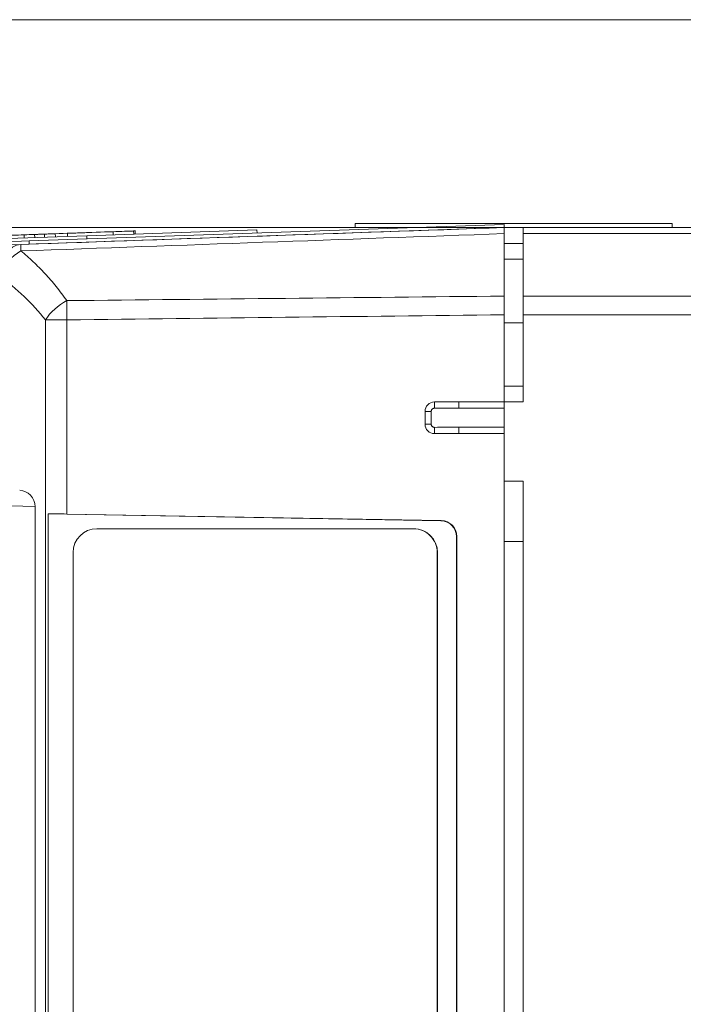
# Model space of a CAD drawing. Header units: millimetres. Extents: x 4 to 836, y 5 to 589.
# Tile 74 of 96: x 484 to 505, y 504 to 535. Entities that reach past the tile are written whole.
import ezdxf

# ---------------------------------------------------------------- set-up
doc = ezdxf.new("R2010")
doc.units = ezdxf.units.MM
doc.layers.add('1', color=7, linetype='Continuous', true_color=0xffffff)
doc.styles.add('ideas_simplex', font='simplex.shx')
doc.dimstyles.get("Standard").update_dxf_attribs({"dimtxt": 0.18, "dimasz": 0.18, "dimexe": 0.18, "dimexo": 0.0625, "dimgap": 0.09, "dimtad": 0, "dimtih": 1, "dimtoh": 1, "dimdec": 4, "dimzin": 0, "dimdsep": 46, "dimtxsty": 'Standard', "dimcen": 0.09, "dimadec": 0, "dimazin": 0, "dimtfac": 1, "dimtdec": 4, "dimtofl": 0, "dimtmove": 0, "dimatfit": 3, "dimfxl": 1, "dimtolj": 1, "dimtzin": 0, "dimarcsym": 0})

# ---------------------------------------------------------------- blocks, each defined once
blk = doc.blocks.new('_U3')
at = {"layer": '1', "color": 152, "lineweight": 13}
for p, q in [((503.061681, 528.704345), (443.231365, 528.704345)), ((503.061681, 474.704345), (443.231365, 474.704345))]:
    blk.add_line(p, q, dxfattribs=at)
at = {"layer": '1', "color": 27, "lineweight": 13}
blk.add_line((445.231365, 528.704345), (445.231365, 474.704345), dxfattribs=at)
at = {"layer": '1', "color": 87, "lineweight": 25}
for p, q in [((443.731365, 510.291845), (438.106365, 510.291845)), ((438.106365, 510.291845), (438.106365, 508.791845)), ((443.731365, 508.791845), (443.731365, 510.291845)), ((438.106365, 494.616845), (438.106365, 493.116845)), ((443.731365, 493.116845), (443.731365, 494.616845)), ((438.106365, 493.116845), (443.731365, 493.116845))]:
    blk.add_line(p, q, dxfattribs=at)
at = {"layer": '1', "color": 27, "lineweight": 18}
for points in [[(445.231365, 528.704345), (445.760346, 525.704347), (444.702384, 525.704343)], [(445.231365, 474.704345), (444.702384, 477.704343), (445.760346, 477.704347)]]:
    blk.add_solid(points, dxfattribs=at)
at = {"layer": '1', "color": 87, "linetype": 'Continuous', "lineweight": 25, "char_height": 3, "attachment_point": 7, "rotation": 90, "line_spacing_factor": 1.204819, "style": 'ideas_simplex'}
for s, insert in [('\\W1.1692;2.126', (443.577865, 494.564345)), ('\\W1.0362;54', (436.265365, 499.019345))]:
    blk.add_mtext(s, dxfattribs=dict(at, insert=insert))

msp = doc.modelspace()

# ---------------------------------------------------------------- linework, layer by layer
at = {"layer": '1', "color": 251, "linetype": 'Continuous', "lineweight": 18}
msp.add_line((584.912, 535.261), (453.895, 535.261), dxfattribs=at)
at = {"layer": '1', "color": 18, "linetype": 'Continuous', "lineweight": 18}
for p, q in [((483.967, 528.281), (498.958, 528.804)), ((483.971, 528.181), (498.962, 528.704)), ((498.962, 528.704), (498.958, 528.804)), ((468.477, 527.74), (483.967, 528.281)), ((483.971, 528.181), (483.967, 528.281)), ((483.713, 528.172), (483.971, 528.181))]:
    msp.add_line(p, q, dxfattribs=at)
at = {"layer": '1', "color": 7, "linetype": 'Continuous', "lineweight": 18}
for p, q in [((485.789, 528.444), (491.159, 528.632)), ((491.159, 528.632), (491.163, 528.532)), ((470.368, 527.906), (485.789, 528.444)), ((485.789, 528.444), (485.792, 528.345))]:
    msp.add_line(p, q, dxfattribs=at)
at = {"layer": '1', "color": 5, "linetype": 'Continuous', "lineweight": 13}
for p, q in [((487.268, 528.596), (487.271, 528.496)), ((484.454, 528.498), (484.457, 528.398))]:
    msp.add_line(p, q, dxfattribs=at)
at = {"layer": '1', "color": 5, "linetype": 'Continuous', "lineweight": 18}
for p, q in [((487.321, 528.498), (487.317, 528.61)), ((483.809, 528.488), (483.813, 528.375)), ((484.143, 528.487), (484.146, 528.387)), ((484.798, 528.41), (484.794, 528.522)), ((485.182, 528.536), (485.186, 528.423)), ((486.62, 528.574), (486.624, 528.474))]:
    msp.add_line(p, q, dxfattribs=at)
at = {"layer": '1', "color": 252, "linetype": 'Continuous', "lineweight": 18}
for p, q in [((494.262, 528.829), (494.262, 528.704)), ((494.262, 528.829), (504.262, 528.829)), ((494.262, 528.704), (496.097, 528.704)), ((504.262, 528.704), (504.262, 528.829)), ((498.962, 526.543), (498.962, 528.512)), ((468.227, 527.631), (483.713, 528.172)), ((498.962, 525.953), (498.962, 523.204)), ((499.562, 525.704), (498.962, 525.704)), ((498.962, 523.704), (499.562, 523.704)), ((496.762, 523.204), (497.53, 523.204)), ((497.53, 523.204), (498.962, 523.204)), ((496.462, 522.504), (496.462, 522.904)), ((497.53, 522.204), (496.762, 522.204)), ((498.962, 522.204), (497.53, 522.204)), ((498.962, 482.704), (498.962, 520.704)), ((484.567, 483.736), (484.567, 519.673)), ((484.567, 519.673), (496.965, 519.456)), ((496.972, 519.463), (485.16, 519.669)), ((486.106, 519.204), (496.099, 519.204)), ((496.099, 519.204), (496.106, 519.204)), ((497.456, 518.957), (497.456, 484.452)), ((497.463, 484.445), (497.463, 518.964)), ((485.356, 484.954), (485.356, 518.454)), ((496.849, 518.454), (496.849, 484.954)), ((496.856, 518.454), (496.856, 484.954))]:
    msp.add_line(p, q, dxfattribs=at)
at = {"layer": '1', "color": 9, "linetype": 'Continuous', "lineweight": 18}
for p, q in [((499.562, 528.704), (498.962, 528.704)), ((499.562, 528.512), (499.562, 528.704)), ((499.562, 528.704), (504.962, 528.704)), ((499.562, 526.543), (499.562, 528.512)), ((499.562, 527.704), (498.962, 527.704)), ((499.562, 525.953), (499.562, 526.543)), ((499.562, 523.204), (499.562, 525.953)), ((499.562, 523.204), (498.962, 523.204)), ((498.962, 523.204), (498.962, 520.704)), ((499.562, 520.704), (498.962, 520.704)), ((499.562, 482.704), (499.562, 520.704))]:
    msp.add_line(p, q, dxfattribs=at)
at = {"layer": '1', "color": 9, "linetype": 'Continuous', "lineweight": 13}
for p, q in [((504.962, 528.512), (499.562, 528.512)), ((498.962, 528.204), (499.562, 528.204)), ((499.562, 526.543), (504.962, 526.543)), ((504.962, 525.953), (499.562, 525.953))]:
    msp.add_line(p, q, dxfattribs=at)
at = {"layer": '1', "color": 252, "linetype": 'Continuous', "lineweight": 13}
for p, q in [((485.16, 525.793), (484.487, 525.793)), ((484.487, 477.615), (484.487, 525.793)), ((485.16, 525.793), (485.16, 519.669)), ((496.761, 523.006), (496.762, 523.204)), ((497.53, 523.004), (497.53, 523.204)), ((498.962, 523.004), (497.53, 523.004)), ((496.658, 522.904), (496.462, 522.904)), ((496.658, 522.904), (496.658, 522.504)), ((496.658, 522.504), (496.462, 522.504)), ((496.761, 522.403), (496.762, 522.204)), ((497.53, 522.404), (498.962, 522.404)), ((497.53, 522.404), (497.53, 522.204)), ((496.965, 519.456), (496.972, 519.463)), ((497.463, 518.964), (497.456, 518.957)), ((496.856, 518.454), (496.849, 518.454))]:
    msp.add_line(p, q, dxfattribs=at)
at = {"layer": '1', "color": 27, "linetype": 'Continuous', "lineweight": 13}
msp.add_line((484.156, 519.901), (475.453, 520.205), dxfattribs=at)
at = {"layer": '1', "color": 27, "linetype": 'Continuous', "lineweight": 18}
msp.add_line((484.156, 519.901), (484.156, 483.508), dxfattribs=at)
at = {"layer": '1', "color": 251, "linetype": 'Continuous', "lineweight": 13}
msp.add_line((499.562, 518.803), (498.962, 518.803), dxfattribs=at)
at = {"layer": '1', "color": 252, "linetype": 'Continuous', "lineweight": 18}
for centre, start, end in [((496.762, 522.904), 90, 180), ((496.762, 522.504), 180, 270)]:
    msp.add_arc(centre, 0.3, start, end, dxfattribs=at)
at = {"layer": '1', "color": 252, "linetype": 'Continuous', "lineweight": 13}
for centre, major_axis, ratio, start_param, end_param in [((483.748, 527.172), (0.035, -0.999), 0.706891, 3.141593, 4.687709), ((483.748, 527.172), (-0.585, -0.811), 0.629764, 4.040123, 5.139183), ((483.748, 527.172), (0.035, -0.999), 0.011831, 3.141593, 3.794893), ((478.726, 521.204), (7.367, 0), 0.99939, 0.672925, 0.945109), ((485.195, 525.793), (-0.782, -0.624), 0.529088, 4.35424, 5.298143), ((485.195, 525.793), (0.012, -1), 0.034897, 4.060942, 4.711977)]:
    msp.add_ellipse(centre, major_axis=major_axis, ratio=ratio, start_param=start_param, end_param=end_param, dxfattribs=at)
at = {"layer": '1', "color": 27, "linetype": 'Continuous', "lineweight": 18}
msp.add_ellipse((483.672, 519.917), major_axis=(0.19, -0.467), ratio=0.954432, start_param=1.167811, end_param=2.737389, dxfattribs=at)
at = {"layer": '1', "color": 252, "linetype": 'Continuous', "lineweight": 18}
for centre, major_axis, ratio, start_param, end_param in [((485.195, 519.634), (1, -0.019), 0.034915, 1.606356, 2.249654), ((496.955, 518.956), (0.428, 0.26), 0.997308, 5.738019, 7.288937), ((496.962, 518.963), (0.428, 0.26), 0.997308, 5.738019, 7.288937), ((486.106, 518.454), (0, -0.75), 0.999391, 3.141593, 4.712389), ((496.099, 518.454), (0, -0.75), 0.999391, 1.570796, 3.141593), ((496.106, 518.454), (0, 0.75), 0.999391, 4.712389, 6.283185)]:
    msp.add_ellipse(centre, major_axis=major_axis, ratio=ratio, start_param=start_param, end_param=end_param, dxfattribs=at)
msp.add_open_spline([(483.713, 528.172), (488.796, 528.349), (493.879, 528.527), (498.962, 528.704)], degree=3, dxfattribs=at)
at = {"layer": '1', "color": 5, "linetype": 'Continuous', "lineweight": 18}
for points, knots in [([(487.268, 528.596), (487.242, 528.595), (487.216, 528.594), (487.191, 528.593), (487.125, 528.591), (487.051, 528.589), (486.984, 528.586), (486.863, 528.582), (486.741, 528.578), (486.62, 528.574)], [0, 0, 0, 0, 0.127562, 0.127562, 0.127562, 0.401794, 0.401794, 0.401794, 1, 1, 1, 1]), ([(485.91, 528.549), (485.909, 528.549), (485.89, 528.548), (485.855, 528.547), (485.83, 528.546), (485.805, 528.545), (485.78, 528.544), (485.708, 528.542), (485.632, 528.539), (485.572, 528.537), (485.198, 528.524), (484.887, 528.513), (484.136, 528.487), (484.152, 528.487), (484.717, 528.507), (484.763, 528.509), (484.789, 528.51), (484.794, 528.51)], [0, 0, 0, 0, 0.040093, 0.040093, 0.040093, 0.072623, 0.072623, 0.072623, 0.149377, 0.149377, 0.149377, 0.554916, 0.554916, 0.96029, 0.96029, 0.96029, 1, 1, 1, 1]), ([(484.794, 528.51), (484.795, 528.51), (484.78, 528.509), (484.747, 528.508), (484.722, 528.507), (484.697, 528.506), (484.672, 528.506), (484.612, 528.503), (484.539, 528.501), (484.454, 528.498)], [0, 0, 0, 0, 0.246724, 0.246724, 0.246724, 0.478042, 0.478042, 0.478042, 1, 1, 1, 1]), ([(486.62, 528.574), (486.264, 528.561), (485.909, 528.549), (485.553, 528.536), (485.486, 528.534), (485.412, 528.531), (485.346, 528.529), (485.308, 528.528), (485.27, 528.526), (485.232, 528.525), (485.198, 528.524), (485.182, 528.523), (485.182, 528.523)], [0, 0, 0, 0, 0.745945, 0.745945, 0.745945, 0.861851, 0.861851, 0.861851, 0.940642, 0.940642, 0.940642, 1, 1, 1, 1])]:
    msp.add_open_spline(points, degree=3, knots=knots, dxfattribs=at)
for points in [[(487.317, 528.598), (487.316, 528.598), (487.3, 528.597), (487.268, 528.596)], [(484.454, 528.498), (484.028, 528.483), (483.811, 528.475), (483.81, 528.475)], [(484.28, 528.492), (484.28, 528.492), (484.235, 528.49), (484.143, 528.487)]]:
    msp.add_open_spline(points, degree=3, dxfattribs=at)
at = {"layer": '1', "color": 252, "linetype": 'Continuous', "lineweight": 18}
for points in [[(498.962, 528.704), (498.962, 528.704), (498.962, 528.696), (498.962, 528.671), (498.962, 528.639), (498.962, 528.598), (498.962, 528.543), (498.962, 528.512)], [(498.962, 526.543), (498.962, 526.5), (498.962, 526.411), (498.962, 526.314), (498.962, 526.213), (498.962, 526.111), (498.962, 526.006), (498.962, 525.953)]]:
    msp.add_open_spline(points, degree=3, knots=[0, 0, 0, 0, 0.25, 0.5, 0.5, 0.75, 1, 1, 1, 1], dxfattribs=at)
at = {"layer": '1', "color": 5, "linetype": 'Continuous', "lineweight": 18, "extrusion": (2.05724e-08, -5.89117e-07, 1)}
msp.add_open_spline([(483.81, 528.475), (483.691, 528.471), (483.573, 528.467), (483.454, 528.463), (483.405, 528.461), (483.325, 528.458), (483.251, 528.456), (483.212, 528.455), (483.173, 528.453), (483.134, 528.452), (483.098, 528.451), (483.081, 528.45), (483.08, 528.45)], degree=3, knots=[0, 0, 0, 0, 0.58073, 0.58073, 0.58073, 0.772946, 0.772946, 0.772946, 0.900161, 0.900161, 0.900161, 1, 1, 1, 1], dxfattribs=at)
at = {"layer": '1', "color": 252, "linetype": 'Continuous', "lineweight": 13}
for points in [[(498.962, 528.512), (493.879, 528.33), (488.796, 528.148), (483.713, 527.966)], [(485.16, 526.399), (489.76, 526.448), (494.361, 526.496), (498.962, 526.543)], [(498.962, 525.953), (494.361, 525.901), (489.76, 525.848), (485.16, 525.793)], [(497.53, 523.004), (497.273, 523.004), (497.017, 523.005), (496.761, 523.006)], [(496.761, 522.403), (497.017, 522.404), (497.273, 522.404), (497.53, 522.404)]]:
    msp.add_open_spline(points, degree=3, dxfattribs=at)
for points, knots in [([(483.713, 527.966), (483.844, 527.858), (483.972, 527.745), (484.224, 527.508), (484.348, 527.384), (484.59, 527.123), (484.708, 526.987), (484.939, 526.702), (485.051, 526.554), (485.16, 526.399)], [0, 0, 0, 0, 0.25, 0.25, 0.5, 0.5, 0.75, 0.75, 1, 1, 1, 1]), ([(496.761, 523.006), (496.754, 523.006), (496.747, 523.006), (496.734, 523.003), (496.728, 523.001), (496.715, 522.996), (496.709, 522.993), (496.698, 522.986), (496.693, 522.981), (496.684, 522.972), (496.679, 522.967), (496.672, 522.956), (496.669, 522.95), (496.663, 522.937), (496.662, 522.931), (496.659, 522.918), (496.658, 522.911), (496.658, 522.904)], [0, 0, 0, 0, 0.125, 0.125, 0.25, 0.25, 0.375, 0.375, 0.5, 0.5, 0.625, 0.625, 0.75, 0.75, 0.875, 0.875, 1, 1, 1, 1]), ([(496.658, 522.504), (496.658, 522.498), (496.659, 522.491), (496.661, 522.478), (496.663, 522.471), (496.669, 522.459), (496.672, 522.453), (496.679, 522.442), (496.684, 522.437), (496.693, 522.427), (496.698, 522.423), (496.709, 522.416), (496.715, 522.413), (496.728, 522.408), (496.734, 522.406), (496.747, 522.403), (496.754, 522.403), (496.761, 522.403)], [0, 0, 0, 0, 0.125, 0.125, 0.25, 0.25, 0.375, 0.375, 0.5, 0.5, 0.625, 0.625, 0.75, 0.75, 0.875, 0.875, 1, 1, 1, 1])]:
    msp.add_open_spline(points, degree=3, knots=knots, dxfattribs=at)

# ---------------------------------------------------------------- dimensions: what is measured, and where the dimension line sits
at = {"layer": '1', "color": 87, "linetype": 'Continuous', "lineweight": 25}
dim = msp.add_linear_dim(base=(445.231, 474.704), p1=(507.812, 528.704), p2=(507.812, 474.704), angle=90, text='<>\\P[\\C87;{\\H1.00x;\\Fsimplex.shx;2.126\\Fsimplex.shx;}\\C87; ]', dimstyle='Standard', override={"dimtxt": 3, "dimasz": 3, "dimexe": 2, "dimexo": 2.5, "dimgap": 1.5, "dimtad": 1, "dimtih": 0, "dimtoh": 0, "dimdec": 2, "dimlfac": 1, "dimzin": 8, "dimdsep": 44, "dimlunit": 2, "dimtxsty": 'ideas_simplex', "dimsah": 1, "dimse1": 0, "dimse2": 0, "dimsd1": 0, "dimsd2": 0, "dimclrd": 27, "dimclre": 152, "dimclrt": 87, "dimtol": 0, "dimtm": -0.1, "dimtfac": 0.5, "dimtdec": 2, "dimtofl": 1, "dimtmove": 0, "dimtzin": 8, "dimlwd": 13, "dimlwe": 13}, dxfattribs=at)
dim.commit()
dim.dimension.update_dxf_attribs({"geometry": '_U3', "text_midpoint": (445.231, 501.704), "dimtype": 160})

doc.saveas('drawing.dxf')
